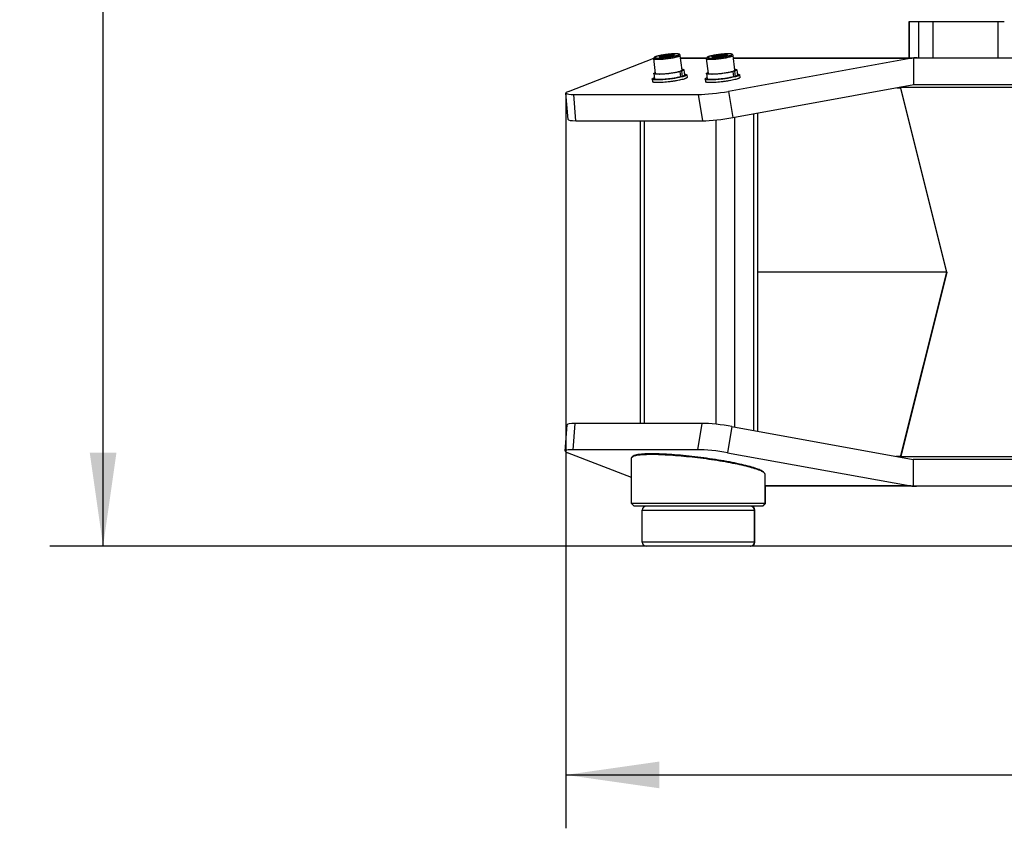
# Model space of a CAD drawing. Header units: millimetres. Extents: x 0 to 420, y 0 to 297.
# Tile 211 of 256: x 212 to 249, y 119 to 149. Entities that reach past the tile are written whole.
import ezdxf

# ---------------------------------------------------------------- set-up
doc = ezdxf.new("R2010")
doc.units = ezdxf.units.MM
doc.header["$LTSCALE"] = 23.1
doc.layers.get('0').update_dxf_attribs({"linetype": 'CONTINUOUS'})
doc.layers.add('02___PRT_ALL_AXES', color=7, linetype='CONTINUOUS')
doc.layers.add('DIM_PILOTEES', color=7, linetype='CONTINUOUS')
doc.styles.get("Standard").update_dxf_attribs({"font": 'txt', "width": 0.7})
doc.dimstyles.new('DIMSTYLE_1', dxfattribs={"dimtxt": 2.5, "dimasz": 3.5, "dimexe": 2, "dimexo": 0, "dimtad": 1, "dimdec": 0, "dimlfac": 10, "dimdsep": 46, "dimtxsty": 'Standard', "dimblk": '_FILLED', "dimblk1": '_FILLED', "dimblk2": '_FILLED', "dimcen": 0.09, "dimazin": 2, "dimtp": 1.2, "dimtm": 1.2, "dimtfac": 1, "dimtdec": 0, "dimtofl": 0, "dimtmove": 0, "dimatfit": 3, "dimldrblk": '_FILLED', "dimfxl": 0, "dimtolj": 1, "dimarcsym": 0})
doc.dimstyles.new('DIMSTYLE_4', dxfattribs={"dimtxt": 2.5, "dimasz": 3.5, "dimexe": 2, "dimexo": 0, "dimtad": 1, "dimdec": 0, "dimlfac": 10, "dimdsep": 46, "dimtxsty": 'Standard', "dimblk": '_FILLED', "dimblk1": '_FILLED', "dimblk2": '_FILLED', "dimcen": 0.09, "dimazin": 2, "dimtp": 0.8, "dimtm": 0.8, "dimtfac": 1, "dimtdec": 0, "dimtofl": 0, "dimtmove": 0, "dimatfit": 3, "dimldrblk": '_FILLED', "dimfxl": 0, "dimtolj": 1, "dimarcsym": 0})

# ---------------------------------------------------------------- blocks, each defined once
blk = doc.blocks.new('_FILLED')
at = {"color": 0, "linetype": 'ByBlock'}
blk.add_solid([(0, 0), (-1, 0.143), (-1, -0.143)], dxfattribs=at)
blk = doc.blocks.new('*D1')
at = {"layer": 'DIM_PILOTEES', "color": 2, "linetype": 'Continuous'}
for p, q in [((273.915, 254.209), (213.22, 254.209)), ((215.22, 254.209), (215.22, 191.828)), ((215.22, 129.447), (215.22, 191.828)), ((273.941, 129.447), (213.22, 129.447))]:
    blk.add_line(p, q, dxfattribs=at)
at = {"layer": 'DIM_PILOTEES', "color": 2, "linetype": 'Continuous', "xscale": 3.5, "yscale": 3.5, "zscale": 3.5}
for p, rotation in [((215.22, 254.209), 90), ((215.22, 129.447), 270)]:
    blk.add_blockref('_FILLED', p, dxfattribs=dict(at, rotation=rotation))
at = {"layer": 'DIM_PILOTEES', "color": 2, "linetype": 'Continuous', "insert": (212.095, 191.664), "char_height": 2.5, "width": 10.98214, "attachment_point": 2, "rotation": 90, "line_spacing_factor": 0.9}
blk.add_mtext('{\\ftxt;\\W0.0001;\\H0.0001;\\~}{\\ftxt;\\W2.9285714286;\\H2.5; }{\\ftxt;\\W0.0001;\\H0.0001;\\~}', dxfattribs=at)
blk = doc.blocks.new('*D6')
at = {"layer": 'DIM_PILOTEES', "color": 2, "linetype": 'Continuous'}
for p, q in [((232.56, 146.449), (232.56, 118.878)), ((278.981, 146.449), (278.981, 118.878)), ((232.56, 120.878), (255.771, 120.878)), ((278.981, 120.878), (255.771, 120.878))]:
    blk.add_line(p, q, dxfattribs=at)
at = {"layer": 'DIM_PILOTEES', "color": 2, "linetype": 'Continuous', "xscale": 3.5, "yscale": 3.5, "zscale": 3.5, "rotation": 180}
blk.add_blockref('_FILLED', (232.56, 120.878), dxfattribs=at)
at = {"layer": 'DIM_PILOTEES', "color": 2, "linetype": 'Continuous', "xscale": 3.5, "yscale": 3.5, "zscale": 3.5}
blk.add_blockref('_FILLED', (278.981, 120.878), dxfattribs=at)
at = {"layer": 'DIM_PILOTEES', "color": 2, "linetype": 'Continuous', "insert": (254.373, 124.003), "char_height": 2.5, "width": 8.83929, "attachment_point": 2, "line_spacing_factor": 0.9}
blk.add_mtext('{\\ftxt;\\W0.0001;\\H0.0001;\\~}{\\ftxt;\\W2.3571428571;\\H2.5; }{\\ftxt;\\W0.0001;\\H0.0001;\\~}', dxfattribs=at)

msp = doc.modelspace()

# ---------------------------------------------------------------- linework, layer by layer
at = {"color": 7, "linetype": 'Continuous'}
for p, q in [((245.4248, 149.102), (248.9867, 149.102)), ((245.4248, 147.742), (245.4248, 149.102)), ((245.4355, 147.742), (245.4355, 149.102)), ((245.7662, 149.102), (245.7662, 147.742)), ((246.3098, 149.102), (246.3098, 147.742)), ((248.741, 149.102), (248.741, 147.742)), ((232.6538, 146.4851), (235.8521, 147.7251)), ((235.92, 147.1614), (235.852, 147.7131)), ((236.1008, 147.7655), (236.0963, 147.8016)), ((236.0992, 147.7656), (236.0963, 147.8016)), ((236.3541, 147.7797), (236.3456, 147.8493)), ((236.5926, 147.8614), (236.5953, 147.8275)), ((236.9125, 147.2838), (236.8445, 147.8355)), ((236.856, 147.742), (237.8376, 147.742)), ((236.8579, 147.7271), (237.8324, 147.7271)), ((237.8999, 147.1614), (237.8319, 147.7131)), ((238.0807, 147.7655), (238.0762, 147.8016)), ((238.0791, 147.7656), (238.0762, 147.8016)), ((238.334, 147.7797), (238.3255, 147.8493)), ((238.5725, 147.8614), (238.5752, 147.8275)), ((245.5167, 147.7271), (238.6469, 146.4851)), ((238.8924, 147.2838), (238.8244, 147.8355)), ((238.8359, 147.742), (272.7049, 147.742)), ((238.8378, 147.7271), (245.5167, 147.7271)), ((245.5989, 146.742), (245.5989, 147.7382)), ((236.7827, 147.2259), (236.834, 147.2263)), ((236.834, 147.2263), (236.8583, 147.0293)), ((236.8945, 147.2434), (236.8423, 147.243)), ((236.8945, 147.2434), (236.9188, 147.0464)), ((236.982, 147.2924), (237.0063, 147.0954)), ((238.7626, 147.2259), (238.8139, 147.2263)), ((238.8139, 147.2263), (238.8382, 147.0293)), ((238.8744, 147.2434), (238.8222, 147.243)), ((238.8744, 147.2434), (238.8987, 147.0464)), ((238.9619, 147.2924), (238.9862, 147.0954)), ((235.7954, 146.9461), (235.7954, 146.9478)), ((235.7954, 146.9461), (235.8076, 146.8475)), ((235.8506, 147.1529), (235.8748, 146.9559)), ((236.9188, 147.0464), (236.8563, 147.0459)), ((237.0857, 147.1051), (237.0978, 147.0066)), ((237.0857, 147.1051), (237.0857, 147.1034)), ((237.0978, 147.0066), (237.0979, 147.0048)), ((237.7753, 146.9461), (237.7753, 146.9478)), ((237.7753, 146.9461), (237.7875, 146.8475)), ((237.8305, 147.1529), (237.8547, 146.9559)), ((238.8987, 147.0464), (238.8362, 147.0459)), ((239.0656, 147.1051), (239.0777, 147.0066)), ((239.0656, 147.1051), (239.0656, 147.1034)), ((239.0777, 147.0066), (239.0778, 147.0048)), ((238.6469, 146.4851), (238.8124, 145.5012)), ((238.8124, 145.5012), (245.5989, 146.742)), ((244.9569, 146.6246), (245.1062, 146.6246)), ((245.1021, 146.642), (266.3791, 146.642)), ((246.8289, 139.717), (245.1021, 146.642)), ((245.1062, 146.6246), (245.1066, 146.6231)), ((245.1062, 146.622), (245.1066, 146.624)), ((246.8289, 139.717), (245.1066, 146.6231)), ((245.5989, 146.742), (265.9423, 146.742)), ((232.6393, 145.4368), (232.5621, 146.4214)), ((232.859, 146.3712), (237.5179, 146.3712)), ((232.9362, 145.3861), (232.859, 146.3712)), ((237.5179, 146.3712), (237.6836, 145.3861)), ((232.9362, 145.3861), (237.6836, 145.3861)), ((235.3528, 134.0478), (235.3528, 145.3861)), ((235.4992, 134.0478), (235.4992, 145.3861)), ((238.1862, 134.0164), (238.1862, 145.4146)), ((238.8933, 133.9124), (238.8933, 145.516)), ((239.6004, 133.7831), (239.6004, 145.6453)), ((239.7469, 133.7564), (239.7469, 145.6721)), ((246.8289, 139.717), (239.7469, 139.717)), ((245.1021, 132.792), (246.8289, 139.717)), ((246.8289, 139.717), (245.1067, 132.811)), ((232.5321, 133.0125), (232.6093, 133.9971)), ((232.829, 133.0627), (232.9062, 134.0478)), ((237.6536, 134.0478), (232.9062, 134.0478)), ((237.6536, 134.0478), (237.4879, 133.0627)), ((238.7824, 133.9327), (238.6169, 132.9488)), ((238.7824, 133.9327), (245.5689, 132.692)), ((235.021, 132.0194), (232.6238, 132.9488)), ((237.4879, 133.0627), (232.829, 133.0627)), ((235.0729, 132.8161), (235.0391, 132.7862)), ((238.6169, 132.9488), (245.4867, 131.7068)), ((245.1064, 132.8093), (245.1067, 132.811)), ((235.021, 131.0472), (235.021, 132.7518)), ((245.1064, 132.8093), (244.9269, 132.8093)), ((266.3791, 132.792), (245.1021, 132.792)), ((265.9123, 132.692), (245.5689, 132.692)), ((245.5689, 132.692), (245.5689, 131.6957)), ((240.003, 132.1814), (239.9764, 132.2115)), ((240.021, 131.0472), (240.021, 132.1428)), ((245.4867, 131.7068), (240.021, 131.7068)), ((271.4407, 131.692), (240.021, 131.692)), ((240.0401, 131.0472), (235.021, 131.0472)), ((235.121, 130.9472), (235.021, 131.0472)), ((239.921, 130.9472), (240.021, 131.0472)), ((239.9401, 130.9472), (240.0401, 131.0472)), ((239.9401, 130.9472), (235.121, 130.9472)), ((235.421, 130.7972), (239.6401, 130.7972)), ((239.6401, 129.5972), (235.421, 129.5972)), ((239.4901, 129.4472), (235.571, 129.4472))]:
    msp.add_line(p, q, dxfattribs=at)
for centre, radius, start, end in [((235.8986, 147.7189), 0.047, 180.16081, 187.03699), ((236.4886, 148.1335), 0.3241, 288.31728, 289.24626), ((238.4685, 148.1335), 0.3241, 288.31728, 289.24626), ((239.7858, 131.953), 0.3163, 53.43909, 55.76885), ((235.571, 130.7972), 0.15, 90, 180), ((239.471, 130.7972), 0.15, 0, 90), ((239.4901, 130.7972), 0.15, 0, 90), ((235.571, 129.5972), 0.15, 180, 270), ((239.471, 129.5972), 0.15, 270, 360), ((239.4901, 129.5972), 0.15, 270, 360)]:
    msp.add_arc(centre, radius, start, end, dxfattribs=at)
for centre, major_axis, ratio, start_param, end_param in [((245.6823, 146.742), (0, 1), 0.9644726, 0.086638, 0.1726293), ((245.7212, 146.742), (1.4142, 0), 0.7071068, 1.5707963, 1.6574343), ((233.5556, 146.543), (0.9935, 0.1222), 0.1214653, 8.9765582, 10.2036933), ((238.2145, 146.543), (0.9935, 0.1222), 0.1214653, -2.3626773, -1.1355423), ((245.1458, 146.642), (-0.0301, 0.0992), 0.4067094, 1.3598151, 1.4480475), ((245.1758, 146.642), (-0.0246, 0.0985), 0.7071068, 7.5871282, 7.8539816), ((233.6327, 145.5597), (0.9934, 0.1236), 0.1227766, 3.1359976, 3.9202822), ((238.3799, 145.5597), (0.9932, 0.1236), 0.1228058, -2.3627859, -1.1356509), ((233.6027, 133.8742), (0.9934, -0.1236), 0.1227766, 2.3629031, 3.1471877), ((238.3499, 133.8742), (0.9932, -0.1236), 0.1228058, 1.1356509, 2.3627859), ((233.5256, 132.8909), (0.9935, -0.1222), 0.1214653, 2.3626773, 3.5898124), ((238.1845, 132.8909), (0.9935, -0.1222), 0.1214653, 1.1355423, 2.3626773), ((245.1458, 132.792), (0.0301, 0.0992), 0.4067094, -4.5896401, -4.4480353), ((245.1472, 132.792), (0, 0.1), 0.4142136, 1.3962634, 1.7259552), ((245.6523, 132.692), (0, 1), 0.9644726, -3.314222, -3.2282307), ((245.6912, 132.692), (-1.4142, 0), 0.7071068, 1.4841583, 1.5707963)]:
    msp.add_ellipse(centre, major_axis=major_axis, ratio=ratio, start_param=start_param, end_param=end_param, dxfattribs=at)
for points, knots in [([(235.8545, 147.7351), (235.8541, 147.7338), (235.8524, 147.7285), (235.8516, 147.7229), (235.8517, 147.7187)], [0, 0, 0, 0, 0.2416606, 1, 1, 1, 1]), ([(235.852, 147.7131), (235.8526, 147.7082), (235.8624, 147.7021), (235.876, 147.6979), (235.8929, 147.6944), (235.9137, 147.6918), (235.9387, 147.6898), (235.9674, 147.6887), (236.0126, 147.6881), (236.0764, 147.6897), (236.1918, 147.6963), (236.2823, 147.7052), (236.3445, 147.7127)], [0, 0, 0, 0, 0.029955, 0.0558273, 0.0898801, 0.1321221, 0.1823256, 0.2401198, 0.3050281, 0.4538578, 0.6235138, 1, 1, 1, 1]), ([(236.3469, 147.8707), (236.3171, 147.8671), (236.2585, 147.8594), (236.1733, 147.846), (236.0944, 147.8315), (236.0244, 147.8163), (235.9655, 147.8009), (235.9241, 147.7873), (235.8973, 147.7757), (235.8807, 147.7665), (235.8649, 147.7541), (235.8571, 147.7422), (235.8545, 147.7351)], [0, 0, 0, 0, 0.1729946, 0.3404261, 0.4962819, 0.6351661, 0.7527675, 0.8468117, 0.8855687, 0.9206536, 0.9562206, 1, 1, 1, 1]), ([(236.3468, 147.8704), (236.3122, 147.8662), (236.2446, 147.8572), (236.162, 147.8437), (236.0999, 147.8319), (236.0576, 147.823), (236.019, 147.8141), (235.9847, 147.8052), (235.955, 147.7964), (235.9304, 147.7879), (235.9112, 147.7797), (235.8988, 147.7729), (235.8919, 147.7675), (235.8887, 147.7639), (235.8868, 147.7603), (235.8866, 147.7554), (235.8905, 147.7511), (235.8959, 147.748), (235.8995, 147.7466), (235.9015, 147.7459)], [0, 0, 0, 0, 0.2095001, 0.4092884, 0.5023053, 0.5891267, 0.6686516, 0.7398859, 0.8019632, 0.8541723, 0.8960035, 0.9272566, 0.9390385, 0.9484764, 0.9560014, 0.9624749, 0.9770865, 0.9873261, 1, 1, 1, 1]), ([(235.9015, 147.7459), (235.9094, 147.7431), (235.9296, 147.7392), (235.9651, 147.7358), (236.0108, 147.7344), (236.0652, 147.735), (236.1271, 147.7376), (236.2196, 147.7439), (236.2912, 147.7511), (236.3399, 147.757)], [0, 0, 0, 0, 0.057374, 0.1390309, 0.2434645, 0.368195, 0.5100682, 0.6654134, 1, 1, 1, 1]), ([(236.0596, 147.7744), (236.0586, 147.7751), (236.057, 147.7767), (236.0567, 147.7803), (236.0589, 147.7836), (236.0649, 147.7887), (236.0777, 147.795), (236.0893, 147.7993), (236.0963, 147.8016)], [0, 0, 0, 0, 0.0671667, 0.1232379, 0.191815, 0.2874411, 0.5764553, 1, 1, 1, 1]), ([(236.0942, 147.766), (236.0867, 147.7667), (236.0767, 147.768), (236.0652, 147.7713), (236.0611, 147.7732), (236.0596, 147.7744)], [0, 0, 0, 0, 0.6243611, 0.8423548, 1, 1, 1, 1]), ([(236.3412, 147.7781), (236.3166, 147.7752), (236.269, 147.7702), (236.2016, 147.7653), (236.1439, 147.7636), (236.1091, 147.7646), (236.0942, 147.766)], [0, 0, 0, 0, 0.3007313, 0.579531, 0.8178077, 1, 1, 1, 1]), ([(236.0963, 147.8016), (236.1114, 147.8066), (236.1465, 147.816), (236.2294, 147.8334), (236.2975, 147.8435), (236.3456, 147.8493)], [0, 0, 0, 0, 0.1879581, 0.4282657, 1, 1, 1, 1]), ([(236.0963, 147.8016), (236.117, 147.7943), (236.149, 147.7857), (236.1929, 147.783), (236.2259, 147.7864), (236.2582, 147.7956), (236.2996, 147.8146), (236.3277, 147.8347), (236.3456, 147.8493)], [0, 0, 0, 0, 0.2454916, 0.3680408, 0.4911415, 0.6156188, 0.7420036, 1, 1, 1, 1]), ([(236.3399, 147.757), (236.3697, 147.7606), (236.4281, 147.7683), (236.5129, 147.7817), (236.5912, 147.7961), (236.6509, 147.8091), (236.6931, 147.8199), (236.72, 147.8275), (236.7433, 147.8349), (236.7628, 147.8422), (236.7783, 147.8491), (236.7897, 147.8557), (236.7971, 147.8617), (236.8003, 147.8675), (236.7998, 147.8716), (236.7981, 147.8743), (236.7954, 147.8767), (236.7899, 147.88), (236.7801, 147.8835), (236.7653, 147.8867), (236.7464, 147.8893), (236.7237, 147.8912), (236.6974, 147.8924), (236.6557, 147.893), (236.5966, 147.8917), (236.5189, 147.8874), (236.4346, 147.8803), (236.3765, 147.874), (236.3468, 147.8704)], [0, 0, 0, 0, 0.0956453, 0.188087, 0.2738347, 0.3496706, 0.3829786, 0.4128002, 0.438877, 0.4610016, 0.4790333, 0.4929342, 0.5028771, 0.5096328, 0.5125501, 0.515711, 0.5194786, 0.5240697, 0.5361127, 0.5522456, 0.5725054, 0.5967916, 0.6249248, 0.6566685, 0.7298183, 0.8135644, 0.9047717, 1, 1, 1, 1]), ([(236.5905, 147.8258), (236.5753, 147.8208), (236.5403, 147.8115), (236.4574, 147.794), (236.3893, 147.7839), (236.3412, 147.7781)], [0, 0, 0, 0, 0.1879581, 0.4282657, 1, 1, 1, 1]), ([(236.3445, 147.7127), (236.409, 147.7204), (236.5025, 147.7339), (236.621, 147.7558), (236.6863, 147.7702), (236.7324, 147.7821), (236.7615, 147.7904), (236.7866, 147.7986), (236.8072, 147.8065), (236.8237, 147.8142), (236.8366, 147.8219), (236.8451, 147.8303), (236.8445, 147.8355)], [0, 0, 0, 0, 0.373478, 0.5432652, 0.6928136, 0.7581875, 0.8164619, 0.8671217, 0.9097607, 0.9441189, 0.9701733, 1, 1, 1, 1]), ([(236.3456, 147.8493), (236.3702, 147.8523), (236.4178, 147.8573), (236.4852, 147.8621), (236.5429, 147.8638), (236.5776, 147.8628), (236.5926, 147.8614)], [0, 0, 0, 0, 0.3007313, 0.579531, 0.8178077, 1, 1, 1, 1]), ([(236.3456, 147.8493), (236.3658, 147.8393), (236.3972, 147.8264), (236.441, 147.8176), (236.4737, 147.8163), (236.5057, 147.8207), (236.5467, 147.8336), (236.5749, 147.8495), (236.5926, 147.8614)], [0, 0, 0, 0, 0.2592429, 0.3857446, 0.5100191, 0.6327316, 0.7548869, 1, 1, 1, 1]), ([(236.8445, 147.8355), (236.8434, 147.8447), (236.836, 147.8608), (236.8174, 147.8747), (236.7988, 147.8818), (236.7796, 147.8863), (236.7582, 147.8894), (236.7236, 147.8925), (236.6723, 147.8938), (236.6024, 147.8924), (236.5229, 147.888), (236.4366, 147.8808), (236.3772, 147.8744), (236.3469, 147.8707)], [0, 0, 0, 0, 0.0531905, 0.0950541, 0.1305287, 0.1670425, 0.2080464, 0.2548531, 0.366969, 0.5022415, 0.6566055, 0.8246058, 1, 1, 1, 1]), ([(236.5926, 147.8614), (236.599, 147.8608), (236.6096, 147.8594), (236.6215, 147.8565), (236.6275, 147.8531), (236.6298, 147.8505), (236.6301, 147.8472), (236.629, 147.8454), (236.6283, 147.8445)], [0, 0, 0, 0, 0.4189443, 0.7034574, 0.7980397, 0.8675504, 0.9274879, 1, 1, 1, 1]), ([(236.6283, 147.8445), (236.6271, 147.843), (236.6234, 147.84), (236.6126, 147.8338), (236.6028, 147.8301), (236.5954, 147.8275)], [0, 0, 0, 0, 0.156393, 0.3740269, 1, 1, 1, 1]), ([(238.3268, 147.8707), (238.2955, 147.867), (238.2342, 147.8588), (238.1453, 147.8447), (238.0636, 147.8294), (237.9921, 147.8134), (237.9402, 147.7992), (237.9056, 147.7875), (237.8846, 147.7791), (237.8664, 147.77), (237.8495, 147.7585), (237.8374, 147.7441), (237.8317, 147.7279), (237.8313, 147.7181), (237.8319, 147.7131)], [0, 0, 0, 0, 0.1740184, 0.3418412, 0.4968447, 0.6331708, 0.7463416, 0.7935358, 0.8347401, 0.8711628, 0.906114, 0.9470388, 0.9723805, 1, 1, 1, 1]), ([(237.8319, 147.7131), (237.8325, 147.7082), (237.8423, 147.7021), (237.8559, 147.6979), (237.8728, 147.6944), (237.8936, 147.6918), (237.9186, 147.6898), (237.9473, 147.6887), (237.9925, 147.6881), (238.0563, 147.6897), (238.1717, 147.6963), (238.2622, 147.7052), (238.3244, 147.7127)], [0, 0, 0, 0, 0.029955, 0.0558273, 0.0898801, 0.1321221, 0.1823256, 0.2401198, 0.3050281, 0.4538578, 0.6235138, 1, 1, 1, 1]), ([(238.3267, 147.8704), (238.297, 147.8668), (238.2385, 147.8591), (238.1537, 147.8458), (238.0755, 147.8313), (238.0158, 147.8183), (237.9736, 147.8076), (237.9466, 147.7999), (237.9234, 147.7925), (237.9039, 147.7852), (237.8884, 147.7783), (237.877, 147.7718), (237.8695, 147.7657), (237.8664, 147.7599), (237.8669, 147.7558), (237.8686, 147.7531), (237.8713, 147.7507), (237.8768, 147.7474), (237.8865, 147.744), (237.9014, 147.7407), (237.9202, 147.7381), (237.9429, 147.7362), (237.9693, 147.735), (238.011, 147.7344), (238.0701, 147.7357), (238.1477, 147.74), (238.2321, 147.7471), (238.2902, 147.7534), (238.3198, 147.757)], [0, 0, 0, 0, 0.0956453, 0.188087, 0.2738347, 0.3496706, 0.3829786, 0.4128002, 0.438877, 0.4610016, 0.4790333, 0.4929342, 0.5028771, 0.5096328, 0.5125501, 0.515711, 0.5194786, 0.5240697, 0.5361127, 0.5522456, 0.5725054, 0.5967916, 0.6249248, 0.6566685, 0.7298183, 0.8135644, 0.9047717, 1, 1, 1, 1]), ([(238.0395, 147.7744), (238.0385, 147.7751), (238.0369, 147.7767), (238.0366, 147.7803), (238.0388, 147.7836), (238.0448, 147.7887), (238.0576, 147.795), (238.0692, 147.7993), (238.0762, 147.8016)], [0, 0, 0, 0, 0.0671667, 0.1232379, 0.191815, 0.2874411, 0.5764553, 1, 1, 1, 1]), ([(238.0741, 147.766), (238.0666, 147.7667), (238.0566, 147.768), (238.0451, 147.7713), (238.041, 147.7732), (238.0395, 147.7744)], [0, 0, 0, 0, 0.6243611, 0.8423548, 1, 1, 1, 1]), ([(238.3211, 147.7781), (238.2965, 147.7752), (238.2489, 147.7702), (238.1815, 147.7653), (238.1238, 147.7636), (238.089, 147.7646), (238.0741, 147.766)], [0, 0, 0, 0, 0.3007313, 0.579531, 0.8178077, 1, 1, 1, 1]), ([(238.0762, 147.8016), (238.0913, 147.8066), (238.1264, 147.816), (238.2093, 147.8334), (238.2774, 147.8435), (238.3255, 147.8493)], [0, 0, 0, 0, 0.1879581, 0.4282657, 1, 1, 1, 1]), ([(238.0762, 147.8016), (238.0969, 147.7943), (238.1289, 147.7857), (238.1728, 147.783), (238.2058, 147.7864), (238.2381, 147.7956), (238.2795, 147.8146), (238.3076, 147.8347), (238.3255, 147.8493)], [0, 0, 0, 0, 0.2454916, 0.3680408, 0.4911415, 0.6156188, 0.7420036, 1, 1, 1, 1]), ([(238.3198, 147.757), (238.3496, 147.7606), (238.408, 147.7683), (238.4928, 147.7817), (238.5711, 147.7961), (238.6308, 147.8091), (238.673, 147.8199), (238.6999, 147.8275), (238.7232, 147.8349), (238.7427, 147.8422), (238.7582, 147.8491), (238.7696, 147.8557), (238.777, 147.8617), (238.7802, 147.8675), (238.7796, 147.8716), (238.778, 147.8743), (238.7753, 147.8767), (238.7698, 147.88), (238.76, 147.8835), (238.7452, 147.8867), (238.7263, 147.8893), (238.7036, 147.8912), (238.6773, 147.8924), (238.6356, 147.893), (238.5765, 147.8917), (238.4988, 147.8874), (238.4145, 147.8803), (238.3564, 147.874), (238.3267, 147.8704)], [0, 0, 0, 0, 0.0956453, 0.188087, 0.2738347, 0.3496706, 0.3829786, 0.4128002, 0.438877, 0.4610016, 0.4790333, 0.4929342, 0.5028771, 0.5096328, 0.5125501, 0.515711, 0.5194786, 0.5240697, 0.5361127, 0.5522456, 0.5725054, 0.5967916, 0.6249248, 0.6566685, 0.7298183, 0.8135644, 0.9047717, 1, 1, 1, 1]), ([(238.5704, 147.8258), (238.5552, 147.8208), (238.5202, 147.8115), (238.4373, 147.794), (238.3692, 147.7839), (238.3211, 147.7781)], [0, 0, 0, 0, 0.1879581, 0.4282657, 1, 1, 1, 1]), ([(238.3244, 147.7127), (238.3889, 147.7204), (238.4824, 147.7339), (238.6009, 147.7558), (238.6662, 147.7702), (238.7123, 147.7821), (238.7414, 147.7904), (238.7665, 147.7986), (238.7871, 147.8065), (238.8036, 147.8142), (238.8165, 147.8219), (238.825, 147.8303), (238.8244, 147.8355)], [0, 0, 0, 0, 0.373478, 0.5432652, 0.6928136, 0.7581875, 0.8164619, 0.8671217, 0.9097607, 0.9441189, 0.9701733, 1, 1, 1, 1]), ([(238.3255, 147.8493), (238.3501, 147.8523), (238.3977, 147.8573), (238.4651, 147.8621), (238.5228, 147.8638), (238.5575, 147.8628), (238.5725, 147.8614)], [0, 0, 0, 0, 0.3007313, 0.579531, 0.8178077, 1, 1, 1, 1]), ([(238.3255, 147.8493), (238.3457, 147.8393), (238.3771, 147.8264), (238.4209, 147.8176), (238.4536, 147.8163), (238.4856, 147.8207), (238.5266, 147.8336), (238.5548, 147.8495), (238.5725, 147.8614)], [0, 0, 0, 0, 0.2592429, 0.3857446, 0.5100191, 0.6327316, 0.7548869, 1, 1, 1, 1]), ([(238.8244, 147.8355), (238.8233, 147.8447), (238.8159, 147.8608), (238.7973, 147.8747), (238.7787, 147.8818), (238.7595, 147.8863), (238.7381, 147.8894), (238.7035, 147.8925), (238.6522, 147.8938), (238.5823, 147.8924), (238.5028, 147.888), (238.4165, 147.8808), (238.3571, 147.8744), (238.3268, 147.8707)], [0, 0, 0, 0, 0.0531905, 0.0950541, 0.1305287, 0.1670425, 0.2080464, 0.2548531, 0.366969, 0.5022415, 0.6566055, 0.8246058, 1, 1, 1, 1]), ([(238.5725, 147.8614), (238.5789, 147.8608), (238.5894, 147.8594), (238.6014, 147.8565), (238.6074, 147.8531), (238.6097, 147.8505), (238.61, 147.8472), (238.6089, 147.8454), (238.6082, 147.8445)], [0, 0, 0, 0, 0.4189443, 0.7034574, 0.7980397, 0.8675504, 0.9274879, 1, 1, 1, 1]), ([(238.6082, 147.8445), (238.607, 147.843), (238.6033, 147.84), (238.5925, 147.8338), (238.5827, 147.8301), (238.5753, 147.8275)], [0, 0, 0, 0, 0.156393, 0.3740269, 1, 1, 1, 1]), ([(236.834, 147.2263), (236.7909, 147.2153), (236.6956, 147.1948), (236.5441, 147.1692), (236.3814, 147.1478), (236.2451, 147.1347), (236.1413, 147.128), (236.0716, 147.1251), (236.018, 147.1245), (235.9793, 147.1252), (235.9471, 147.1264), (235.9135, 147.1291), (235.8846, 147.1336), (235.8672, 147.1389), (235.8572, 147.1433), (235.851, 147.1489), (235.8506, 147.1529)], [0, 0, 0, 0, 0.1340144, 0.2925491, 0.4618813, 0.6272815, 0.7039711, 0.7743957, 0.8370413, 0.8650274, 0.8905922, 0.9339681, 0.966435, 0.9785076, 0.9878966, 1, 1, 1, 1]), ([(236.4125, 147.161), (236.4802, 147.1691), (236.578, 147.1833), (236.7012, 147.2066), (236.757, 147.2193), (236.7827, 147.2259)], [0, 0, 0, 0, 0.5436818, 0.7881087, 1, 1, 1, 1]), ([(236.7827, 147.2259), (236.7882, 147.2273), (236.8082, 147.2325), (236.828, 147.2383), (236.8423, 147.243)], [0, 0, 0, 0, 0.2733466, 1, 1, 1, 1]), ([(236.8423, 147.243), (236.8527, 147.2464), (236.8674, 147.2516), (236.885, 147.2593), (236.8951, 147.2645), (236.903, 147.2696), (236.9096, 147.275), (236.9129, 147.2806), (236.9125, 147.2838)], [0, 0, 0, 0, 0.3936587, 0.5536322, 0.6885815, 0.7987142, 0.8851002, 1, 1, 1, 1]), ([(236.982, 147.2924), (236.9825, 147.2885), (236.9782, 147.2818), (236.97, 147.2753), (236.9554, 147.2663), (236.9301, 147.2553), (236.9075, 147.2476), (236.8945, 147.2434)], [0, 0, 0, 0, 0.1123401, 0.1983774, 0.3086345, 0.6045957, 1, 1, 1, 1]), ([(236.9086, 147.3168), (236.919, 147.3158), (236.937, 147.3135), (236.9578, 147.3091), (236.97, 147.3044), (236.9774, 147.3004), (236.9816, 147.2956), (236.982, 147.2924)], [0, 0, 0, 0, 0.389267, 0.6813466, 0.79135, 0.8787567, 1, 1, 1, 1]), ([(238.8139, 147.2263), (238.7708, 147.2153), (238.6755, 147.1948), (238.524, 147.1692), (238.3613, 147.1478), (238.225, 147.1347), (238.1212, 147.128), (238.0515, 147.1251), (237.9979, 147.1245), (237.9592, 147.1252), (237.927, 147.1264), (237.8934, 147.1291), (237.8645, 147.1336), (237.8471, 147.1389), (237.8371, 147.1433), (237.8309, 147.1489), (237.8305, 147.1529)], [0, 0, 0, 0, 0.1340144, 0.2925491, 0.4618813, 0.6272815, 0.7039711, 0.7743957, 0.8370413, 0.8650274, 0.8905922, 0.9339681, 0.966435, 0.9785076, 0.9878966, 1, 1, 1, 1]), ([(238.3924, 147.161), (238.4601, 147.1691), (238.5579, 147.1833), (238.6811, 147.2066), (238.7369, 147.2193), (238.7626, 147.2259)], [0, 0, 0, 0, 0.5436818, 0.7881087, 1, 1, 1, 1]), ([(238.7626, 147.2259), (238.7681, 147.2273), (238.7881, 147.2325), (238.8079, 147.2383), (238.8222, 147.243)], [0, 0, 0, 0, 0.2733466, 1, 1, 1, 1]), ([(238.8222, 147.243), (238.8326, 147.2464), (238.8473, 147.2516), (238.8649, 147.2593), (238.875, 147.2645), (238.8829, 147.2696), (238.8895, 147.275), (238.8928, 147.2806), (238.8924, 147.2838)], [0, 0, 0, 0, 0.3936587, 0.5536322, 0.6885815, 0.7987142, 0.8851002, 1, 1, 1, 1]), ([(238.9619, 147.2924), (238.9624, 147.2885), (238.9581, 147.2818), (238.9499, 147.2753), (238.9353, 147.2663), (238.91, 147.2553), (238.8874, 147.2476), (238.8744, 147.2434)], [0, 0, 0, 0, 0.1123401, 0.1983774, 0.3086345, 0.6045957, 1, 1, 1, 1]), ([(238.8885, 147.3168), (238.8989, 147.3158), (238.9169, 147.3135), (238.9377, 147.3091), (238.9499, 147.3044), (238.9573, 147.3004), (238.9615, 147.2956), (238.9619, 147.2924)], [0, 0, 0, 0, 0.389267, 0.6813466, 0.79135, 0.8787567, 1, 1, 1, 1]), ([(237.0857, 147.1034), (237.0855, 147.1004), (237.0818, 147.0935), (237.0714, 147.085), (237.0555, 147.0758), (237.0339, 147.0661), (237.0068, 147.056), (236.9604, 147.0411), (236.8906, 147.0226), (236.7946, 147.0015), (236.6851, 146.9812), (236.5665, 146.9624), (236.4032, 146.9406), (236.2426, 146.9246), (236.0909, 146.9157), (236.007, 146.9136), (235.9475, 146.9142), (235.9096, 146.9157), (235.8767, 146.9182), (235.8493, 146.9216), (235.827, 146.9262), (235.8091, 146.9317), (235.7962, 146.9396), (235.7954, 146.9461)], [0, 0, 0, 0, 0.0067119, 0.016563, 0.0303184, 0.0481528, 0.0700324, 0.0958218, 0.1582686, 0.233343, 0.3183142, 0.41004, 0.5051065, 0.6910671, 0.7750471, 0.8487905, 0.8809699, 0.9096299, 0.9345301, 0.9554825, 0.9723707, 0.9851949, 1, 1, 1, 1]), ([(235.7954, 146.9478), (235.7956, 146.9516), (235.7996, 146.9576), (235.807, 146.9639), (235.8193, 146.9721), (235.8405, 146.9824), (235.8593, 146.9896), (235.87, 146.9935)], [0, 0, 0, 0, 0.1264655, 0.2167441, 0.3284251, 0.6190712, 1, 1, 1, 1]), ([(237.0979, 147.0048), (237.0977, 147.0019), (237.0939, 146.995), (237.0835, 146.9865), (237.0676, 146.9773), (237.0461, 146.9676), (237.0189, 146.9575), (236.9726, 146.9426), (236.9028, 146.9241), (236.8067, 146.903), (236.6973, 146.8827), (236.5786, 146.8639), (236.4153, 146.842), (236.2547, 146.826), (236.1031, 146.8172), (236.0191, 146.8151), (235.9596, 146.8157), (235.9218, 146.8172), (235.8889, 146.8197), (235.8615, 146.8231), (235.8392, 146.8276), (235.8213, 146.8332), (235.8084, 146.8411), (235.8076, 146.8476)], [0, 0, 0, 0, 0.0067119, 0.016563, 0.0303184, 0.0481528, 0.0700324, 0.0958218, 0.1582686, 0.233343, 0.3183142, 0.41004, 0.5051065, 0.6910671, 0.7750471, 0.8487905, 0.8809699, 0.9096299, 0.9345301, 0.9554825, 0.9723707, 0.9851949, 1, 1, 1, 1]), ([(235.8506, 147.1529), (235.8502, 147.1561), (235.8531, 147.1617), (235.8592, 147.1674), (235.87, 147.175), (235.8891, 147.1843), (235.9061, 147.1909), (235.9159, 147.1944)], [0, 0, 0, 0, 0.1212023, 0.208602, 0.3186035, 0.6107007, 1, 1, 1, 1]), ([(236.8583, 147.0293), (236.8152, 147.0182), (236.7199, 146.9978), (236.5684, 146.9722), (236.4056, 146.9508), (236.2694, 146.9377), (236.1656, 146.931), (236.0959, 146.9281), (236.0423, 146.9275), (236.0036, 146.9281), (235.9714, 146.9294), (235.9377, 146.9321), (235.9088, 146.9366), (235.8915, 146.9419), (235.8815, 146.9462), (235.8753, 146.9519), (235.8748, 146.9559)], [0, 0, 0, 0, 0.1340156, 0.2925518, 0.4618855, 0.6272866, 0.7039765, 0.7744009, 0.8370464, 0.865032, 0.8905964, 0.9339715, 0.9664371, 0.9785093, 0.9878974, 1, 1, 1, 1]), ([(235.92, 147.1614), (235.9206, 147.1565), (235.9304, 147.1505), (235.944, 147.1462), (235.9609, 147.1427), (235.9817, 147.1401), (236.0067, 147.1382), (236.0354, 147.137), (236.0806, 147.1365), (236.1444, 147.138), (236.2599, 147.1446), (236.3503, 147.1535), (236.4125, 147.161)], [0, 0, 0, 0, 0.0299568, 0.0558301, 0.0898838, 0.1321264, 0.1823305, 0.2401249, 0.3050333, 0.4538625, 0.6235173, 1, 1, 1, 1]), ([(237.0063, 147.0954), (237.0068, 147.0915), (237.0025, 147.0848), (236.9943, 147.0783), (236.9797, 147.0693), (236.9544, 147.0583), (236.9318, 147.0505), (236.9188, 147.0464)], [0, 0, 0, 0, 0.1123423, 0.1983804, 0.3086376, 0.604599, 1, 1, 1, 1]), ([(237.0018, 147.133), (237.0136, 147.1319), (237.0303, 147.1298), (237.0507, 147.1257), (237.0625, 147.1225), (237.072, 147.1189), (237.0791, 147.1149), (237.0839, 147.1105), (237.0855, 147.1068), (237.0857, 147.1051)], [0, 0, 0, 0, 0.3882925, 0.5462104, 0.6798005, 0.7895048, 0.8766513, 0.9444494, 1, 1, 1, 1]), ([(239.0656, 147.1034), (239.0654, 147.1004), (239.0617, 147.0935), (239.0513, 147.085), (239.0354, 147.0758), (239.0138, 147.0661), (238.9867, 147.056), (238.9403, 147.0411), (238.8705, 147.0226), (238.7745, 147.0015), (238.665, 146.9812), (238.5464, 146.9624), (238.3831, 146.9406), (238.2225, 146.9246), (238.0708, 146.9157), (237.9869, 146.9136), (237.9274, 146.9142), (237.8895, 146.9157), (237.8566, 146.9182), (237.8292, 146.9216), (237.8069, 146.9262), (237.789, 146.9317), (237.7761, 146.9396), (237.7753, 146.9461)], [0, 0, 0, 0, 0.0067119, 0.016563, 0.0303184, 0.0481528, 0.0700324, 0.0958218, 0.1582686, 0.233343, 0.3183142, 0.41004, 0.5051065, 0.6910671, 0.7750471, 0.8487905, 0.8809699, 0.9096299, 0.9345301, 0.9554825, 0.9723707, 0.9851949, 1, 1, 1, 1]), ([(237.7753, 146.9478), (237.7755, 146.9516), (237.7795, 146.9576), (237.7869, 146.9639), (237.7992, 146.9721), (237.8204, 146.9824), (237.8392, 146.9896), (237.8499, 146.9935)], [0, 0, 0, 0, 0.1264655, 0.2167441, 0.3284251, 0.6190712, 1, 1, 1, 1]), ([(239.0778, 147.0048), (239.0776, 147.0019), (239.0738, 146.995), (239.0634, 146.9865), (239.0475, 146.9773), (239.026, 146.9676), (238.9988, 146.9575), (238.9525, 146.9426), (238.8827, 146.9241), (238.7866, 146.903), (238.6772, 146.8827), (238.5585, 146.8639), (238.3952, 146.842), (238.2346, 146.826), (238.083, 146.8172), (237.999, 146.8151), (237.9395, 146.8157), (237.9017, 146.8172), (237.8688, 146.8197), (237.8414, 146.8231), (237.8191, 146.8276), (237.8012, 146.8332), (237.7883, 146.8411), (237.7875, 146.8476)], [0, 0, 0, 0, 0.0067119, 0.016563, 0.0303184, 0.0481528, 0.0700324, 0.0958218, 0.1582686, 0.233343, 0.3183142, 0.41004, 0.5051065, 0.6910671, 0.7750471, 0.8487905, 0.8809699, 0.9096299, 0.9345301, 0.9554825, 0.9723707, 0.9851949, 1, 1, 1, 1]), ([(237.8305, 147.1529), (237.8301, 147.1561), (237.833, 147.1617), (237.8391, 147.1674), (237.8499, 147.175), (237.869, 147.1843), (237.886, 147.1909), (237.8958, 147.1944)], [0, 0, 0, 0, 0.1212023, 0.208602, 0.3186035, 0.6107007, 1, 1, 1, 1]), ([(238.8382, 147.0293), (238.795, 147.0182), (238.6998, 146.9978), (238.5483, 146.9722), (238.3855, 146.9508), (238.2493, 146.9377), (238.1455, 146.931), (238.0758, 146.9281), (238.0222, 146.9275), (237.9835, 146.9281), (237.9513, 146.9294), (237.9176, 146.9321), (237.8887, 146.9366), (237.8714, 146.9419), (237.8614, 146.9462), (237.8552, 146.9519), (237.8547, 146.9559)], [0, 0, 0, 0, 0.1340156, 0.2925518, 0.4618855, 0.6272866, 0.7039765, 0.7744009, 0.8370464, 0.865032, 0.8905964, 0.9339715, 0.9664371, 0.9785093, 0.9878974, 1, 1, 1, 1]), ([(237.8999, 147.1614), (237.9005, 147.1565), (237.9103, 147.1505), (237.9239, 147.1462), (237.9408, 147.1427), (237.9616, 147.1401), (237.9866, 147.1382), (238.0153, 147.137), (238.0605, 147.1365), (238.1243, 147.138), (238.2398, 147.1446), (238.3302, 147.1535), (238.3924, 147.161)], [0, 0, 0, 0, 0.0299568, 0.0558301, 0.0898838, 0.1321264, 0.1823305, 0.2401249, 0.3050333, 0.4538625, 0.6235173, 1, 1, 1, 1]), ([(238.9862, 147.0954), (238.9866, 147.0915), (238.9824, 147.0848), (238.9742, 147.0783), (238.9596, 147.0693), (238.9343, 147.0583), (238.9117, 147.0505), (238.8987, 147.0464)], [0, 0, 0, 0, 0.1123423, 0.1983804, 0.3086376, 0.604599, 1, 1, 1, 1]), ([(238.9817, 147.133), (238.9935, 147.1319), (239.0102, 147.1298), (239.0306, 147.1257), (239.0424, 147.1225), (239.0519, 147.1189), (239.059, 147.1149), (239.0638, 147.1105), (239.0654, 147.1068), (239.0656, 147.1051)], [0, 0, 0, 0, 0.3882925, 0.5462104, 0.6798005, 0.7895048, 0.8766513, 0.9444494, 1, 1, 1, 1]), ([(239.9764, 132.2115), (239.9656, 132.2238), (239.935, 132.248), (239.8471, 132.2979), (239.6876, 132.3602), (239.4435, 132.4347), (239.1357, 132.5112), (238.7749, 132.5873), (238.2256, 132.6867), (237.5069, 132.7897), (236.7893, 132.8625), (236.2471, 132.8969), (235.8953, 132.9087), (235.5957, 132.9075), (235.358, 132.8931), (235.2014, 132.8704), (235.1142, 132.8423), (235.0836, 132.8256), (235.0729, 132.8161)], [0, 0, 0, 0, 0.009801, 0.0231106, 0.0605922, 0.1120864, 0.176138, 0.2506792, 0.333202, 0.5108705, 0.6859262, 0.7655494, 0.8366214, 0.8970438, 0.9450754, 0.9794692, 0.9913958, 1, 1, 1, 1]), ([(239.9637, 132.2145), (239.9248, 132.2411), (239.819, 132.2904), (239.6262, 132.3578), (239.372, 132.4286), (239.0642, 132.5008), (238.7117, 132.5717), (238.1851, 132.6637), (237.5005, 132.7598), (236.8171, 132.8289), (236.2974, 132.8635), (235.9538, 132.8773), (235.6547, 132.8793), (235.4076, 132.8701), (235.2202, 132.8497), (235.1157, 132.8263), (235.0768, 132.8091)], [0, 0, 0, 0, 0.0284955, 0.0699221, 0.1234765, 0.1877333, 0.260836, 0.3406166, 0.510632, 0.6782714, 0.7553741, 0.8252077, 0.8859541, 0.9360602, 0.9743127, 1, 1, 1, 1]), ([(235.0391, 132.7862), (235.0362, 132.7837), (235.0269, 132.7745), (235.021, 132.7612), (235.021, 132.7518)], [0, 0, 0, 0, 0.288165, 1, 1, 1, 1]), ([(235.0768, 132.8091), (235.073, 132.8074), (235.0597, 132.801), (235.047, 132.7932), (235.0391, 132.7862)], [0, 0, 0, 0, 0.2853537, 1, 1, 1, 1]), ([(240.003, 132.1814), (240.0011, 132.1836), (239.9922, 132.1929), (239.9822, 132.2011), (239.9742, 132.2071)], [0, 0, 0, 0, 0.2236338, 1, 1, 1, 1]), ([(240.021, 132.1428), (240.021, 132.1459), (240.0191, 132.1603), (240.0105, 132.173), (240.003, 132.1814)], [0, 0, 0, 0, 0.2161446, 1, 1, 1, 1])]:
    msp.add_open_spline(points, degree=3, knots=knots, dxfattribs=at)
at = {"layer": '02___PRT_ALL_AXES', "color": 7, "linetype": 'Continuous'}
for p, q in [((240.0401, 131.0472), (240.0401, 131.692)), ((235.421, 129.5972), (235.421, 130.7972)), ((239.621, 129.5972), (239.621, 130.7972)), ((239.6401, 129.5972), (239.6401, 130.7972))]:
    msp.add_line(p, q, dxfattribs=at)

# ---------------------------------------------------------------- dimensions: what is measured, and where the dimension line sits
at = {"layer": 'DIM_PILOTEES', "color": 2, "linetype": 'Continuous'}
dim = msp.add_linear_dim(base=(215.2201, 254.2086), p1=(273.9407, 129.4471), p2=(273.9153, 254.2086), angle=90, text='{\\ftxt;\\W0.0001;\\H0.0001;\\~}{\\ftxt;\\W2.9285714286;\\H2.5; }{\\ftxt;\\W0.0001;\\H0.0001;\\~}', dimstyle='DIMSTYLE_1', dxfattribs=at)
dim.commit()
dim.dimension.update_dxf_attribs({"geometry": '*D1', "text_midpoint": (215.2201, 191.3072), "dimtype": 160})
dim = msp.add_linear_dim(base=(278.9812, 120.8777), p1=(232.5599, 146.4487), p2=(278.9812, 146.4487), text='{\\ftxt;\\W0.0001;\\H0.0001;\\~}{\\ftxt;\\W2.3571428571;\\H2.5; }{\\ftxt;\\W0.0001;\\H0.0001;\\~}', dimstyle='DIMSTYLE_4', dxfattribs=at)
dim.commit()
dim.dimension.update_dxf_attribs({"geometry": '*D6', "text_midpoint": (254.0155, 120.8777), "dimtype": 160})

doc.saveas('drawing.dxf')
